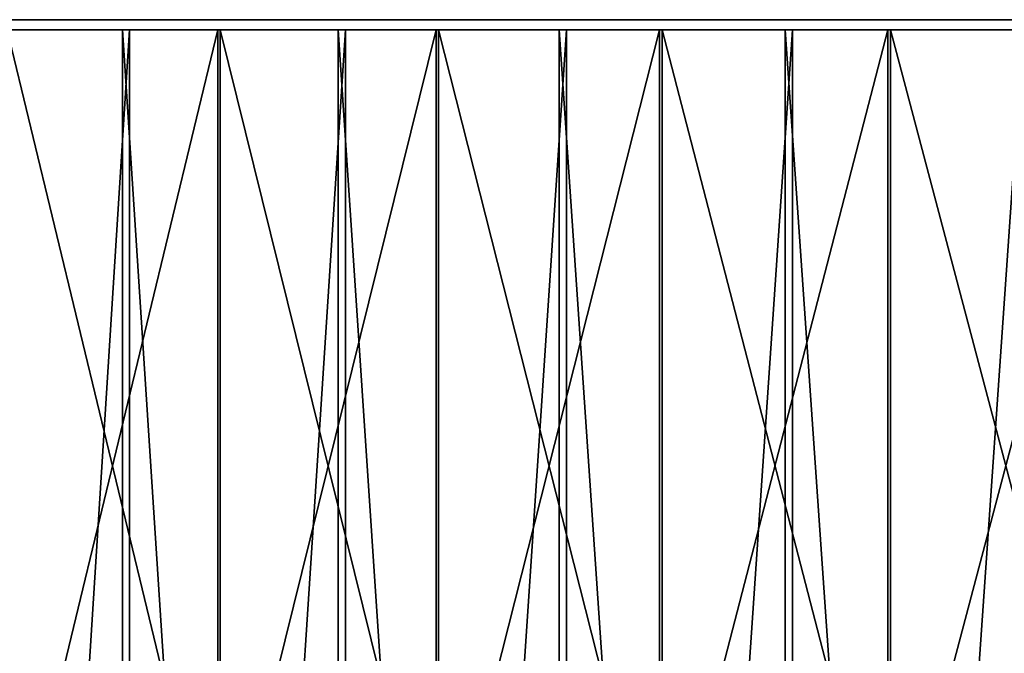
# Model space of a CAD drawing. Header units: millimetres. Extents: x 549 to 1049, y -22 to 79.
# Tile 153 of 247: x 642 to 671, y 59 to 78. Entities that reach past the tile are written whole.
import ezdxf

# ---------------------------------------------------------------- set-up
doc = ezdxf.new("R2010")
doc.units = ezdxf.units.MM
doc.header["$LTSCALE"] = 41.718519
for name, color, linetype in [('33', 7, 'CONTINUOUS'), ('34', 7, 'CONTINUOUS'), ('35', 7, 'CONTINUOUS'), ('36', 7, 'CONTINUOUS'), ('37', 7, 'CONTINUOUS')]:
    doc.layers.add(name, color=color, linetype=linetype)

msp = doc.modelspace()

# ---------------------------------------------------------------- linework, layer by layer
at = {"layer": '33', "color": 44, "linetype": 'Continuous', "true_color": 0x8c7500}
for points in [[(638.722, 77.697, 534.291), (645.007, 77.697, 539.38), (641.109, 77.697, 535.101), (638.722, 77.697, 534.291)], [(645.212, 77.697, 146.069), (638.922, 77.697, 151.152), (641.18, 77.697, 150.451), (645.212, 77.697, 146.069)], [(641.109, 77.697, 535.101), (645.007, 77.697, 539.38), (647.485, 77.697, 540.163), (641.109, 77.697, 535.101)], [(647.559, 77.697, 145.391), (645.212, 77.697, 146.069), (641.18, 77.697, 150.451), (647.559, 77.697, 145.391)], [(645.007, 77.697, 539.38), (651.453, 77.697, 544.263), (647.485, 77.697, 540.163), (645.007, 77.697, 539.38)], [(651.664, 77.697, 141.193), (645.212, 77.697, 146.069), (647.559, 77.697, 145.391), (651.664, 77.697, 141.193)], [(647.485, 77.697, 540.163), (651.453, 77.697, 544.263), (654.024, 77.697, 545.015), (647.485, 77.697, 540.163)], [(654.099, 77.697, 140.542), (651.664, 77.697, 141.193), (647.559, 77.697, 145.391), (654.099, 77.697, 140.542)], [(651.453, 77.697, 544.263), (658.054, 77.697, 548.935), (654.024, 77.697, 545.015), (651.453, 77.697, 544.263)], [(658.27, 77.697, 136.528), (651.664, 77.697, 141.193), (654.099, 77.697, 140.542), (658.27, 77.697, 136.528)], [(654.024, 77.697, 545.015), (658.054, 77.697, 548.935), (660.718, 77.697, 549.649), (654.024, 77.697, 545.015)], [(660.794, 77.697, 135.91), (658.27, 77.697, 136.528), (654.099, 77.697, 140.542), (660.794, 77.697, 135.91)], [(658.054, 77.697, 548.935), (664.803, 77.697, 553.39), (660.718, 77.697, 549.649), (658.054, 77.697, 548.935)], [(665.023, 77.697, 132.08), (658.27, 77.697, 136.528), (660.794, 77.697, 135.91), (665.023, 77.697, 132.08)], [(660.718, 77.697, 549.649), (664.803, 77.697, 553.39), (667.559, 77.697, 554.062), (660.718, 77.697, 549.649)], [(667.638, 77.697, 131.499), (665.023, 77.697, 132.08), (660.794, 77.697, 135.91), (667.638, 77.697, 131.499)], [(664.803, 77.697, 553.39), (671.692, 77.697, 557.625), (667.559, 77.697, 554.062), (664.803, 77.697, 553.39)], [(671.917, 77.697, 127.853), (665.023, 77.697, 132.08), (667.638, 77.697, 131.499), (671.917, 77.697, 127.853)], [(667.559, 77.697, 554.062), (671.692, 77.697, 557.625), (674.542, 77.697, 558.249), (667.559, 77.697, 554.062)], [(674.622, 77.697, 127.315), (671.917, 77.697, 127.853), (667.638, 77.697, 131.499), (674.622, 77.697, 127.315)]]:
    msp.add_3dface(points, dxfattribs=at)
at = {"layer": '34', "color": 44, "linetype": 'Continuous', "true_color": 0x8c7500}
for points in [[(645.028, 77.397, 145.833), (638.73, -22.003, 150.922), (638.73, 77.397, 150.922), (645.028, 77.397, 145.833)], [(645.028, -22.003, 145.833), (638.73, -22.003, 150.922), (645.028, 77.397, 145.833), (645.028, -22.003, 145.833)], [(651.487, 77.397, 140.951), (645.028, -22.003, 145.833), (645.028, 77.397, 145.833), (651.487, 77.397, 140.951)], [(651.487, -22.003, 140.951), (645.028, -22.003, 145.833), (651.487, 77.397, 140.951), (651.487, -22.003, 140.951)], [(658.101, 77.397, 136.281), (651.487, -22.003, 140.951), (651.487, 77.397, 140.951), (658.101, 77.397, 136.281)], [(658.101, -22.003, 136.281), (651.487, -22.003, 140.951), (658.101, 77.397, 136.281), (658.101, -22.003, 136.281)], [(664.862, 77.397, 131.827), (658.101, -22.003, 136.281), (658.101, 77.397, 136.281), (664.862, 77.397, 131.827)], [(664.862, -22.003, 131.827), (658.101, -22.003, 136.281), (664.862, 77.397, 131.827), (664.862, -22.003, 131.827)], [(671.764, -22.003, 127.594), (664.862, -22.003, 131.827), (671.764, 77.397, 127.594), (671.764, -22.003, 127.594)], [(671.764, 77.397, 127.594), (664.862, -22.003, 131.827), (664.862, 77.397, 131.827), (671.764, 77.397, 127.594)]]:
    msp.add_3dface(points, dxfattribs=at)
at = {"layer": '35', "color": 44, "linetype": 'Continuous', "true_color": 0x8c7500}
for points in [[(638.53, 77.397, 534.521), (644.822, -22.003, 539.617), (644.822, 77.397, 539.617), (638.53, 77.397, 534.521)], [(638.53, -22.003, 534.521), (644.822, -22.003, 539.617), (638.53, 77.397, 534.521), (638.53, -22.003, 534.521)], [(644.822, 77.397, 539.617), (651.276, -22.003, 544.505), (651.276, 77.397, 544.505), (644.822, 77.397, 539.617)], [(644.822, -22.003, 539.617), (651.276, -22.003, 544.505), (644.822, 77.397, 539.617), (644.822, -22.003, 539.617)], [(651.276, 77.397, 544.505), (657.885, -22.003, 549.183), (657.885, 77.397, 549.183), (651.276, 77.397, 544.505)], [(651.276, -22.003, 544.505), (657.885, -22.003, 549.183), (651.276, 77.397, 544.505), (651.276, -22.003, 544.505)], [(657.885, -22.003, 549.183), (664.642, -22.003, 553.643), (657.885, 77.397, 549.183), (657.885, -22.003, 549.183)], [(657.885, 77.397, 549.183), (664.642, -22.003, 553.643), (664.642, 77.397, 553.643), (657.885, 77.397, 549.183)], [(664.642, 77.397, 553.643), (671.539, -22.003, 557.883), (671.539, 77.397, 557.883), (664.642, 77.397, 553.643)], [(664.642, -22.003, 553.643), (671.539, -22.003, 557.883), (664.642, 77.397, 553.643), (664.642, -22.003, 553.643)]]:
    msp.add_3dface(points, dxfattribs=at)
at = {"layer": '36', "color": 44, "linetype": 'Continuous', "true_color": 0x8c7500}
for points in [[(647.741, 51.007, 145.629), (641.371, 77.397, 150.683), (641.371, 51.007, 150.683), (647.741, 51.007, 145.629)], [(647.741, 77.397, 145.629), (641.371, 77.397, 150.683), (647.741, 51.007, 145.629), (647.741, 77.397, 145.629)], [(654.274, 51.007, 140.786), (647.741, 77.397, 145.629), (647.741, 51.007, 145.629), (654.274, 51.007, 140.786)], [(654.274, 77.397, 140.786), (647.741, 77.397, 145.629), (654.274, 51.007, 140.786), (654.274, 77.397, 140.786)], [(660.961, 51.007, 136.16), (654.274, 77.397, 140.786), (654.274, 51.007, 140.786), (660.961, 51.007, 136.16)], [(660.961, 77.397, 136.16), (654.274, 77.397, 140.786), (660.961, 51.007, 136.16), (660.961, 77.397, 136.16)], [(667.796, 77.397, 131.754), (660.961, 77.397, 136.16), (667.796, 51.007, 131.754), (667.796, 77.397, 131.754)], [(667.796, 51.007, 131.754), (660.961, 77.397, 136.16), (660.961, 51.007, 136.16), (667.796, 51.007, 131.754)], [(674.772, 51.007, 127.575), (667.796, 77.397, 131.754), (667.796, 51.007, 131.754), (674.772, 51.007, 127.575)], [(674.772, 77.397, 127.575), (667.796, 77.397, 131.754), (674.772, 51.007, 127.575), (674.772, 77.397, 127.575)]]:
    msp.add_3dface(points, dxfattribs=at)
at = {"layer": '37', "color": 44, "linetype": 'Continuous', "true_color": 0x8c7500}
for points in [[(641.3, 51.007, 534.869), (647.668, 77.397, 539.926), (647.668, 51.007, 539.926), (641.3, 51.007, 534.869)], [(641.3, 77.397, 534.869), (647.668, 77.397, 539.926), (641.3, 51.007, 534.869), (641.3, 77.397, 534.869)], [(647.668, 51.007, 539.926), (654.199, 77.397, 544.771), (654.199, 51.007, 544.771), (647.668, 51.007, 539.926)], [(647.668, 77.397, 539.926), (654.199, 77.397, 544.771), (647.668, 51.007, 539.926), (647.668, 77.397, 539.926)], [(654.199, 51.007, 544.771), (660.884, 77.397, 549.4), (660.884, 51.007, 549.4), (654.199, 51.007, 544.771)], [(654.199, 77.397, 544.771), (660.884, 77.397, 549.4), (654.199, 51.007, 544.771), (654.199, 77.397, 544.771)], [(660.884, 77.397, 549.4), (667.718, 77.397, 553.808), (660.884, 51.007, 549.4), (660.884, 77.397, 549.4)], [(660.884, 51.007, 549.4), (667.718, 77.397, 553.808), (667.718, 51.007, 553.808), (660.884, 51.007, 549.4)], [(667.718, 77.397, 553.808), (674.692, 77.397, 557.99), (667.718, 51.007, 553.808), (667.718, 77.397, 553.808)], [(667.718, 51.007, 553.808), (674.692, 77.397, 557.99), (674.692, 51.007, 557.99), (667.718, 51.007, 553.808)]]:
    msp.add_3dface(points, dxfattribs=at)

doc.saveas('drawing.dxf')
